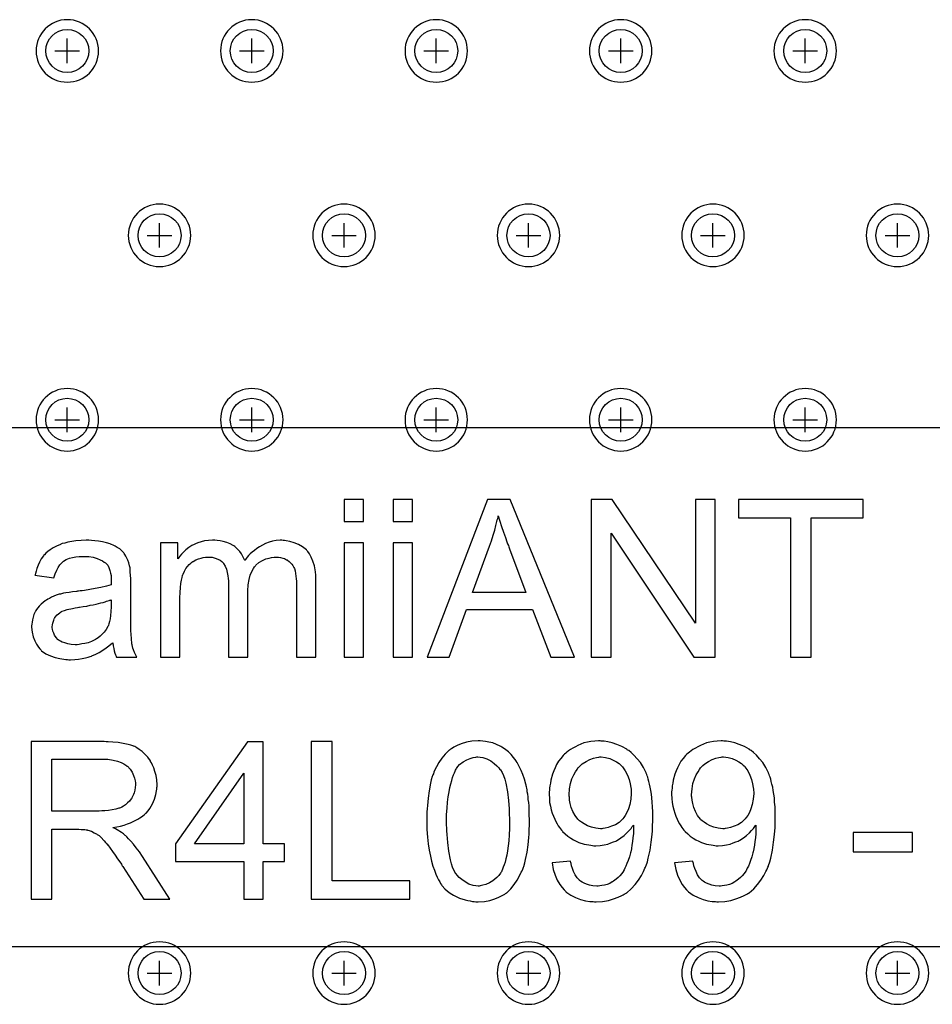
# Model space of a CAD drawing. Extents: x -5 to 35, y -92 to 8.
# Tile 22 of 25: x 3 to 18, y -45 to -29. Entities that reach past the tile are written whole.
import ezdxf

# ---------------------------------------------------------------- set-up
doc = ezdxf.new("R2010")
doc.units = 0
doc.layers.get('0').update_dxf_attribs({"linetype": 'CONTINUOUS'})
for name, color, linetype in [('gbl', 5, 'CONTINUOUS'), ('gd1', 1, 'CONTINUOUS'), ('gg1', 5, 'CONTINUOUS'), ('gtl', 1, 'CONTINUOUS'), ('gto', 1, 'CONTINUOUS')]:
    doc.layers.add(name, color=color, linetype=linetype)

# ---------------------------------------------------------------- blocks, each defined once
blk = doc.blocks.new('D19')
blk.add_circle((0, 0), 0.35)

msp = doc.modelspace()

# ---------------------------------------------------------------- linework, layer by layer
at = {"layer": 'gd1', "color": 1}
for points in [[(4.284909, -29.426659), (4.284909, -29.426659), (4.284909, -29.426659, 1), (3.268907, -29.426659), (3.268907, -29.426659), (3.268907, -29.426659, 1), (4.284909, -29.426659), (4.284909, -29.426659)], [(4.284909, -29.426659), (4.284909, -29.426659), (4.284909, -29.426659, 1), (3.268907, -29.426659), (3.268907, -29.426659), (3.268907, -29.426659, 1), (4.284909, -29.426659), (4.284909, -29.426659)], [(7.284915, -29.426659), (7.284915, -29.426659), (7.284915, -29.426659, 1), (6.268913, -29.426659), (6.268913, -29.426659), (6.268913, -29.426659, 1), (7.284915, -29.426659), (7.284915, -29.426659)], [(7.284915, -29.426659), (7.284915, -29.426659), (7.284915, -29.426659, 1), (6.268913, -29.426659), (6.268913, -29.426659), (6.268913, -29.426659, 1), (7.284915, -29.426659), (7.284915, -29.426659)], [(10.284921, -29.426659), (10.284921, -29.426659), (10.284921, -29.426659, 1), (9.268919, -29.426659), (9.268919, -29.426659), (9.268919, -29.426659, 1), (10.284921, -29.426659), (10.284921, -29.426659)], [(10.284921, -29.426659), (10.284921, -29.426659), (10.284921, -29.426659, 1), (9.268919, -29.426659), (9.268919, -29.426659), (9.268919, -29.426659, 1), (10.284921, -29.426659), (10.284921, -29.426659)], [(13.284927, -29.426659), (13.284927, -29.426659), (13.284927, -29.426659, 1), (12.268925, -29.426659), (12.268925, -29.426659), (12.268925, -29.426659, 1), (13.284927, -29.426659), (13.284927, -29.426659)], [(13.284927, -29.426659), (13.284927, -29.426659), (13.284927, -29.426659, 1), (12.268925, -29.426659), (12.268925, -29.426659), (12.268925, -29.426659, 1), (13.284927, -29.426659), (13.284927, -29.426659)], [(16.284933, -29.426659), (16.284933, -29.426659), (16.284933, -29.426659, 1), (15.268931, -29.426659), (15.268931, -29.426659), (15.268931, -29.426659, 1), (16.284933, -29.426659), (16.284933, -29.426659)], [(16.284933, -29.426659), (16.284933, -29.426659), (16.284933, -29.426659, 1), (15.268931, -29.426659), (15.268931, -29.426659), (15.268931, -29.426659, 1), (16.284933, -29.426659), (16.284933, -29.426659)], [(5.784912, -32.426665), (5.784912, -32.426665), (5.784912, -32.426665, 1), (4.76891, -32.426665), (4.76891, -32.426665), (4.76891, -32.426665, 1), (5.784912, -32.426665), (5.784912, -32.426665)], [(5.784912, -32.426665), (5.784912, -32.426665), (5.784912, -32.426665, 1), (4.76891, -32.426665), (4.76891, -32.426665), (4.76891, -32.426665, 1), (5.784912, -32.426665), (5.784912, -32.426665)], [(8.784918, -32.426665), (8.784918, -32.426665), (8.784918, -32.426665, 1), (7.768916, -32.426665), (7.768916, -32.426665), (7.768916, -32.426665, 1), (8.784918, -32.426665), (8.784918, -32.426665)], [(8.784918, -32.426665), (8.784918, -32.426665), (8.784918, -32.426665, 1), (7.768916, -32.426665), (7.768916, -32.426665), (7.768916, -32.426665, 1), (8.784918, -32.426665), (8.784918, -32.426665)], [(11.784924, -32.426665), (11.784924, -32.426665), (11.784924, -32.426665, 1), (10.768922, -32.426665), (10.768922, -32.426665), (10.768922, -32.426665, 1), (11.784924, -32.426665), (11.784924, -32.426665)], [(11.784924, -32.426665), (11.784924, -32.426665), (11.784924, -32.426665, 1), (10.768922, -32.426665), (10.768922, -32.426665), (10.768922, -32.426665, 1), (11.784924, -32.426665), (11.784924, -32.426665)], [(14.78493, -32.426665), (14.78493, -32.426665), (14.78493, -32.426665, 1), (13.768928, -32.426665), (13.768928, -32.426665), (13.768928, -32.426665, 1), (14.78493, -32.426665), (14.78493, -32.426665)], [(14.78493, -32.426665), (14.78493, -32.426665), (14.78493, -32.426665, 1), (13.768928, -32.426665), (13.768928, -32.426665), (13.768928, -32.426665, 1), (14.78493, -32.426665), (14.78493, -32.426665)], [(17.784936, -32.426665), (17.784936, -32.426665), (17.784936, -32.426665, 1), (16.768934, -32.426665), (16.768934, -32.426665), (16.768934, -32.426665, 1), (17.784936, -32.426665), (17.784936, -32.426665)], [(17.784936, -32.426665), (17.784936, -32.426665), (17.784936, -32.426665, 1), (16.768934, -32.426665), (16.768934, -32.426665), (16.768934, -32.426665, 1), (17.784936, -32.426665), (17.784936, -32.426665)], [(4.284909, -35.426671), (4.284909, -35.426671), (4.284909, -35.426671, 1), (3.268907, -35.426671), (3.268907, -35.426671), (3.268907, -35.426671, 1), (4.284909, -35.426671), (4.284909, -35.426671)], [(4.284909, -35.426671), (4.284909, -35.426671), (4.284909, -35.426671, 1), (3.268907, -35.426671), (3.268907, -35.426671), (3.268907, -35.426671, 1), (4.284909, -35.426671), (4.284909, -35.426671)], [(7.284915, -35.426671), (7.284915, -35.426671), (7.284915, -35.426671, 1), (6.268913, -35.426671), (6.268913, -35.426671), (6.268913, -35.426671, 1), (7.284915, -35.426671), (7.284915, -35.426671)], [(7.284915, -35.426671), (7.284915, -35.426671), (7.284915, -35.426671, 1), (6.268913, -35.426671), (6.268913, -35.426671), (6.268913, -35.426671, 1), (7.284915, -35.426671), (7.284915, -35.426671)], [(10.284921, -35.426671), (10.284921, -35.426671), (10.284921, -35.426671, 1), (9.268919, -35.426671), (9.268919, -35.426671), (9.268919, -35.426671, 1), (10.284921, -35.426671), (10.284921, -35.426671)], [(10.284921, -35.426671), (10.284921, -35.426671), (10.284921, -35.426671, 1), (9.268919, -35.426671), (9.268919, -35.426671), (9.268919, -35.426671, 1), (10.284921, -35.426671), (10.284921, -35.426671)], [(13.284927, -35.426671), (13.284927, -35.426671), (13.284927, -35.426671, 1), (12.268925, -35.426671), (12.268925, -35.426671), (12.268925, -35.426671, 1), (13.284927, -35.426671), (13.284927, -35.426671)], [(13.284927, -35.426671), (13.284927, -35.426671), (13.284927, -35.426671, 1), (12.268925, -35.426671), (12.268925, -35.426671), (12.268925, -35.426671, 1), (13.284927, -35.426671), (13.284927, -35.426671)], [(16.284933, -35.426671), (16.284933, -35.426671), (16.284933, -35.426671, 1), (15.268931, -35.426671), (15.268931, -35.426671), (15.268931, -35.426671, 1), (16.284933, -35.426671), (16.284933, -35.426671)], [(16.284933, -35.426671), (16.284933, -35.426671), (16.284933, -35.426671, 1), (15.268931, -35.426671), (15.268931, -35.426671), (15.268931, -35.426671, 1), (16.284933, -35.426671), (16.284933, -35.426671)], [(5.784912, -44.426689), (5.784912, -44.426689), (5.784912, -44.426689, 1), (4.76891, -44.426689), (4.76891, -44.426689), (4.76891, -44.426689, 1), (5.784912, -44.426689), (5.784912, -44.426689)], [(5.784912, -44.426689), (5.784912, -44.426689), (5.784912, -44.426689, 1), (4.76891, -44.426689), (4.76891, -44.426689), (4.76891, -44.426689, 1), (5.784912, -44.426689), (5.784912, -44.426689)], [(8.784918, -44.426689), (8.784918, -44.426689), (8.784918, -44.426689, 1), (7.768916, -44.426689), (7.768916, -44.426689), (7.768916, -44.426689, 1), (8.784918, -44.426689), (8.784918, -44.426689)], [(8.784918, -44.426689), (8.784918, -44.426689), (8.784918, -44.426689, 1), (7.768916, -44.426689), (7.768916, -44.426689), (7.768916, -44.426689, 1), (8.784918, -44.426689), (8.784918, -44.426689)], [(11.784924, -44.426689), (11.784924, -44.426689), (11.784924, -44.426689, 1), (10.768922, -44.426689), (10.768922, -44.426689), (10.768922, -44.426689, 1), (11.784924, -44.426689), (11.784924, -44.426689)], [(11.784924, -44.426689), (11.784924, -44.426689), (11.784924, -44.426689, 1), (10.768922, -44.426689), (10.768922, -44.426689), (10.768922, -44.426689, 1), (11.784924, -44.426689), (11.784924, -44.426689)], [(14.78493, -44.426689), (14.78493, -44.426689), (14.78493, -44.426689, 1), (13.768928, -44.426689), (13.768928, -44.426689), (13.768928, -44.426689, 1), (14.78493, -44.426689), (14.78493, -44.426689)], [(14.78493, -44.426689), (14.78493, -44.426689), (14.78493, -44.426689, 1), (13.768928, -44.426689), (13.768928, -44.426689), (13.768928, -44.426689, 1), (14.78493, -44.426689), (14.78493, -44.426689)], [(17.784936, -44.426689), (17.784936, -44.426689), (17.784936, -44.426689, 1), (16.768934, -44.426689), (16.768934, -44.426689), (16.768934, -44.426689, 1), (17.784936, -44.426689), (17.784936, -44.426689)], [(17.784936, -44.426689), (17.784936, -44.426689), (17.784936, -44.426689, 1), (16.768934, -44.426689), (16.768934, -44.426689), (16.768934, -44.426689, 1), (17.784936, -44.426689), (17.784936, -44.426689)]]:
    msp.add_lwpolyline(points, format="xyb", dxfattribs=at)
at = {"layer": 'gg1', "color": 5}
for points in [[(3.776908, -29.626659), (3.776908, -29.226658)], [(3.776908, -29.626659), (3.776908, -29.226658)], [(6.776914, -29.626659), (6.776914, -29.226658)], [(6.776914, -29.626659), (6.776914, -29.226658)], [(9.77692, -29.626659), (9.77692, -29.226658)], [(9.77692, -29.626659), (9.77692, -29.226658)], [(12.776926, -29.626659), (12.776926, -29.226658)], [(12.776926, -29.626659), (12.776926, -29.226658)], [(15.776932, -29.626659), (15.776932, -29.226658)], [(15.776932, -29.626659), (15.776932, -29.226658)], [(3.576907, -29.426659), (3.976908, -29.426659)], [(3.576907, -29.426659), (3.976908, -29.426659)], [(6.576913, -29.426659), (6.976914, -29.426659)], [(6.576913, -29.426659), (6.976914, -29.426659)], [(9.576919, -29.426659), (9.97692, -29.426659)], [(9.576919, -29.426659), (9.97692, -29.426659)], [(12.576925, -29.426659), (12.976926, -29.426659)], [(12.576925, -29.426659), (12.976926, -29.426659)], [(15.576931, -29.426659), (15.976932, -29.426659)], [(15.576931, -29.426659), (15.976932, -29.426659)], [(5.276911, -32.626665), (5.276911, -32.226664)], [(5.276911, -32.626665), (5.276911, -32.226664)], [(8.276917, -32.626665), (8.276917, -32.226664)], [(8.276917, -32.626665), (8.276917, -32.226664)], [(11.276923, -32.626665), (11.276923, -32.226664)], [(11.276923, -32.626665), (11.276923, -32.226664)], [(14.276929, -32.626665), (14.276929, -32.226664)], [(14.276929, -32.626665), (14.276929, -32.226664)], [(17.276935, -32.626665), (17.276935, -32.226664)], [(17.276935, -32.626665), (17.276935, -32.226664)], [(5.07691, -32.426665), (5.476911, -32.426665)], [(5.07691, -32.426665), (5.476911, -32.426665)], [(8.076916, -32.426665), (8.476917, -32.426665)], [(8.076916, -32.426665), (8.476917, -32.426665)], [(11.076922, -32.426665), (11.476923, -32.426665)], [(11.076922, -32.426665), (11.476923, -32.426665)], [(14.076928, -32.426665), (14.476929, -32.426665)], [(14.076928, -32.426665), (14.476929, -32.426665)], [(17.076934, -32.426665), (17.476935, -32.426665)], [(17.076934, -32.426665), (17.476935, -32.426665)], [(3.776908, -35.626671), (3.776908, -35.22667)], [(3.776908, -35.626671), (3.776908, -35.22667)], [(6.776914, -35.626671), (6.776914, -35.22667)], [(6.776914, -35.626671), (6.776914, -35.22667)], [(9.77692, -35.626671), (9.77692, -35.22667)], [(9.77692, -35.626671), (9.77692, -35.22667)], [(12.776926, -35.626671), (12.776926, -35.22667)], [(12.776926, -35.626671), (12.776926, -35.22667)], [(15.776932, -35.626671), (15.776932, -35.22667)], [(15.776932, -35.626671), (15.776932, -35.22667)], [(3.576907, -35.426671), (3.976908, -35.426671)], [(3.576907, -35.426671), (3.976908, -35.426671)], [(6.576913, -35.426671), (6.976914, -35.426671)], [(6.576913, -35.426671), (6.976914, -35.426671)], [(9.576919, -35.426671), (9.97692, -35.426671)], [(9.576919, -35.426671), (9.97692, -35.426671)], [(12.576925, -35.426671), (12.976926, -35.426671)], [(12.576925, -35.426671), (12.976926, -35.426671)], [(15.576931, -35.426671), (15.976932, -35.426671)], [(15.576931, -35.426671), (15.976932, -35.426671)], [(5.276911, -44.626689), (5.276911, -44.226688)], [(5.276911, -44.626689), (5.276911, -44.226688)], [(8.276917, -44.626689), (8.276917, -44.226688)], [(8.276917, -44.626689), (8.276917, -44.226688)], [(11.276923, -44.626689), (11.276923, -44.226688)], [(11.276923, -44.626689), (11.276923, -44.226688)], [(14.276929, -44.626689), (14.276929, -44.226688)], [(14.276929, -44.626689), (14.276929, -44.226688)], [(17.276935, -44.626689), (17.276935, -44.226688)], [(17.276935, -44.626689), (17.276935, -44.226688)], [(5.07691, -44.426689), (5.476911, -44.426689)], [(5.07691, -44.426689), (5.476911, -44.426689)], [(8.076916, -44.426689), (8.476917, -44.426689)], [(8.076916, -44.426689), (8.476917, -44.426689)], [(11.076922, -44.426689), (11.476923, -44.426689)], [(11.076922, -44.426689), (11.476923, -44.426689)], [(14.076928, -44.426689), (14.476929, -44.426689)], [(14.076928, -44.426689), (14.476929, -44.426689)], [(17.076934, -44.426689), (17.476935, -44.426689)], [(17.076934, -44.426689), (17.476935, -44.426689)]]:
    msp.add_lwpolyline(points, dxfattribs=at)
at = {"layer": 'gto', "color": 1}
for points in [[(31.000062, -39.99828), (31.000062, -39.99828), (31.000062, -44.000088), (-1.000002, -44.000088), (-1.000002, -39.80008), (-1.000002, -39.80008), (-1.000002, -35.550071), (31.000062, -35.550071), (31.000062, -39.99828)], [(8.595517, -36.722873), (8.279317, -36.722873), (8.279317, -37.082074), (8.595517, -37.082074), (8.595517, -36.722873)], [(9.391919, -36.722873), (9.075718, -36.722873), (9.075718, -37.082074), (9.391919, -37.082074), (9.391919, -36.722873)], [(10.980922, -36.722873), (10.610021, -36.722873), (9.630119, -39.287779), (9.98932, -39.287779), (10.266421, -38.510877), (11.343923, -38.510877), (11.640623, -39.287779), (12.023224, -39.287779), (10.980922, -36.722873)], [(14.314929, -36.722873), (13.990828, -36.722873), (13.990828, -38.737377), (12.640025, -36.722873), (12.296525, -36.722873), (12.296525, -39.287779), (12.620525, -39.287779), (12.620525, -37.273375), (13.967428, -39.287779), (14.314929, -39.287779), (14.314929, -36.722873)], [(16.719733, -36.722873), (14.693529, -36.722873), (14.693529, -37.023474), (15.536831, -37.023474), (15.536831, -39.287779), (15.876432, -39.287779), (15.876432, -37.023474), (16.719733, -37.023474), (16.719733, -36.722873)], [(10.813022, -37.074274), (10.840322, -37.164074), (10.871522, -37.253775), (10.902822, -37.339675), (10.926222, -37.413875), (10.937922, -37.445075), (10.949622, -37.472475), (10.957422, -37.495875), (10.965222, -37.511475), (10.969122, -37.523175), (10.969122, -37.527075), (11.234622, -38.233676), (10.364021, -38.233676), (10.645121, -37.484175), (10.676321, -37.394375), (10.703721, -37.304575), (10.727121, -37.222574), (10.746621, -37.144474), (10.762222, -37.082074), (10.770022, -37.054674), (10.777922, -37.031274), (10.781722, -37.011774), (10.781722, -37.000074), (10.785722, -36.992274), (10.785722, -36.988374), (10.813022, -37.074274)], [(4.125508, -37.386575), (4.086408, -37.386575), (4.000508, -37.390475), (3.918608, -37.398275), (3.848308, -37.406075), (3.785808, -37.417775), (3.735107, -37.433375), (3.696007, -37.441175), (3.684307, -37.445075), (3.672607, -37.448975), (3.668707, -37.452975), (3.664807, -37.452975), (3.602307, -37.480275), (3.547707, -37.511475), (3.496907, -37.542675), (3.457907, -37.570075), (3.426707, -37.597375), (3.407107, -37.620775), (3.391507, -37.636375), (3.387607, -37.640275), (3.352507, -37.687175), (3.325207, -37.741775), (3.301707, -37.792576), (3.282207, -37.843276), (3.270507, -37.890176), (3.258807, -37.925276), (3.254907, -37.948776), (3.251007, -37.952676), (3.251007, -37.956576), (3.559407, -37.999476), (3.578907, -37.933076), (3.606207, -37.874576), (3.629707, -37.827676), (3.657007, -37.788676), (3.680407, -37.761376), (3.699907, -37.741775), (3.711607, -37.730075), (3.715507, -37.726175), (3.758508, -37.698875), (3.813108, -37.679375), (3.863908, -37.667675), (3.918608, -37.655875), (3.969308, -37.652075), (4.008308, -37.648075), (4.043508, -37.648075), (4.125508, -37.652075), (4.199608, -37.663775), (4.262109, -37.683275), (4.312909, -37.702775), (4.351909, -37.722275), (4.379209, -37.741775), (4.398709, -37.753476), (4.402609, -37.757476), (4.433909, -37.792576), (4.453409, -37.831576), (4.469009, -37.878476), (4.480709, -37.921376), (4.488509, -37.960476), (4.492409, -37.995576), (4.492409, -38.018976), (4.492409, -38.022876), (4.492409, -38.026776), (4.492409, -38.034576), (4.492409, -38.046276), (4.492409, -38.073676), (4.488509, -38.097076), (4.488509, -38.104876), (4.488509, -38.108776), (4.453409, -38.120476), (4.414409, -38.132176), (4.324609, -38.155676), (4.230908, -38.171276), (4.141108, -38.186876), (4.055208, -38.202476), (4.020108, -38.206376), (3.988808, -38.210276), (3.961508, -38.214176), (3.942008, -38.214176), (3.930308, -38.218076), (3.926408, -38.218076), (3.860008, -38.225876), (3.805308, -38.233676), (3.754608, -38.241576), (3.715507, -38.249376), (3.684307, -38.257177), (3.664807, -38.261077), (3.649207, -38.264977), (3.645307, -38.264977), (3.598407, -38.280577), (3.555507, -38.296177), (3.520307, -38.311777), (3.485207, -38.331277), (3.457907, -38.346977), (3.438407, -38.358677), (3.422707, -38.366477), (3.418807, -38.370377), (3.383707, -38.397677), (3.352507, -38.424977), (3.321207, -38.456277), (3.297807, -38.483577), (3.278307, -38.510877), (3.266607, -38.530377), (3.258807, -38.546077), (3.254907, -38.549977), (3.235406, -38.592877), (3.219706, -38.635777), (3.211906, -38.678777), (3.204106, -38.717777), (3.200206, -38.749077), (3.196306, -38.776378), (3.196306, -38.791978), (3.196306, -38.799778), (3.204106, -38.881778), (3.223606, -38.959878), (3.247106, -39.022378), (3.278307, -39.076978), (3.309507, -39.123778), (3.333007, -39.155078), (3.352507, -39.174578), (3.360307, -39.182378), (3.426707, -39.233178), (3.504707, -39.268279), (3.578907, -39.295579), (3.657007, -39.311179), (3.723407, -39.322879), (3.754608, -39.326879), (3.778008, -39.326879), (3.801408, -39.330779), (3.828808, -39.330779), (3.899008, -39.326879), (3.961508, -39.319079), (4.020108, -39.311179), (4.074708, -39.299479), (4.117708, -39.287779), (4.148908, -39.276079), (4.168408, -39.272179), (4.176208, -39.268279), (4.238708, -39.240978), (4.297209, -39.209678), (4.355809, -39.174578), (4.406509, -39.135578), (4.453409, -39.104278), (4.484609, -39.076978), (4.508109, -39.061378), (4.515909, -39.053578), (4.523709, -39.104278), (4.531509, -39.147278), (4.539309, -39.186278), (4.551009, -39.221478), (4.562709, -39.248778), (4.570509, -39.272179), (4.574409, -39.283879), (4.578309, -39.287779), (4.90631, -39.287779), (4.87111, -39.209678), (4.85551, -39.170678), (4.84381, -39.139478), (4.83601, -39.112078), (4.83211, -39.088678), (4.82821, -39.073078), (4.82821, -39.069178), (4.82431, -39.041878), (4.82041, -39.010578), (4.82041, -38.975478), (4.81651, -38.932478), (4.81261, -38.842778), (4.81261, -38.745177), (4.80871, -38.655377), (4.80871, -38.616277), (4.80871, -38.581177), (4.80871, -38.553877), (4.80871, -38.530377), (4.80871, -38.514777), (4.80871, -38.510877), (4.80871, -38.089276), (4.80871, -38.015076), (4.80481, -37.956576), (4.80091, -37.905776), (4.80091, -37.866776), (4.79691, -37.835476), (4.79301, -37.815976), (4.78911, -37.804276), (4.78911, -37.800376), (4.77741, -37.753476), (4.76181, -37.710575), (4.746209, -37.675475), (4.730609, -37.644175), (4.715009, -37.616875), (4.703309, -37.601275), (4.695409, -37.589575), (4.691509, -37.585675), (4.660309, -37.554475), (4.629109, -37.527075), (4.590009, -37.503675), (4.554909, -37.484175), (4.523709, -37.468575), (4.496309, -37.452975), (4.480709, -37.448975), (4.472909, -37.445075), (4.414409, -37.425575), (4.351909, -37.409975), (4.285509, -37.402175), (4.223108, -37.394375), (4.168408, -37.390475), (4.125508, -37.386575)], [(7.268215, -37.386575), (7.240814, -37.386575), (7.174514, -37.390475), (7.115914, -37.402175), (7.057414, -37.417775), (7.002714, -37.437275), (6.901214, -37.491975), (6.858314, -37.519275), (6.819214, -37.550475), (6.784114, -37.581775), (6.752914, -37.609075), (6.725513, -37.636375), (6.702113, -37.663775), (6.686513, -37.683275), (6.674813, -37.698875), (6.667013, -37.710575), (6.663113, -37.714475), (6.639613, -37.659875), (6.612313, -37.609075), (6.581113, -37.570075), (6.549813, -37.534875), (6.522513, -37.507575), (6.499113, -37.488075), (6.483513, -37.476375), (6.475713, -37.472475), (6.424913, -37.445075), (6.370313, -37.421675), (6.311713, -37.406075), (6.261013, -37.398275), (6.214112, -37.390475), (6.175112, -37.386575), (6.139912, -37.386575), (6.073612, -37.390475), (6.007212, -37.398275), (5.952512, -37.413875), (5.901812, -37.429475), (5.862712, -37.445075), (5.831512, -37.460775), (5.812012, -37.468575), (5.804212, -37.472475), (5.753412, -37.503675), (5.706611, -37.542675), (5.667511, -37.577875), (5.636311, -37.612975), (5.609011, -37.644175), (5.589511, -37.667675), (5.577811, -37.683275), (5.573811, -37.691075), (5.573811, -37.429475), (5.292811, -37.429475), (5.292811, -39.287779), (5.609011, -39.287779), (5.609011, -38.323477), (5.612911, -38.233676), (5.616811, -38.155676), (5.624611, -38.089276), (5.636311, -38.034576), (5.644111, -37.991676), (5.651911, -37.960476), (5.655811, -37.944876), (5.659711, -37.936976), (5.683211, -37.890176), (5.706611, -37.847176), (5.733911, -37.812076), (5.761212, -37.780876), (5.784712, -37.761376), (5.804212, -37.741775), (5.819812, -37.733975), (5.823712, -37.730075), (5.866612, -37.706675), (5.909612, -37.691075), (5.952512, -37.675475), (5.987712, -37.667675), (6.022812, -37.663775), (6.046212, -37.659875), (6.069712, -37.659875), (6.132112, -37.663775), (6.182912, -37.675475), (6.225812, -37.694975), (6.261013, -37.710575), (6.288313, -37.730075), (6.303913, -37.749575), (6.315613, -37.761376), (6.319513, -37.765276), (6.346813, -37.808176), (6.366413, -37.858976), (6.378113, -37.909676), (6.389813, -37.964376), (6.393713, -38.007276), (6.397613, -38.046276), (6.397613, -38.061976), (6.397613, -38.073676), (6.397613, -38.077576), (6.397613, -38.081476), (6.397613, -39.287779), (6.713813, -39.287779), (6.713813, -38.210276), (6.717713, -38.108776), (6.733313, -38.022876), (6.752914, -37.952676), (6.780214, -37.894076), (6.803614, -37.847176), (6.823114, -37.815976), (6.838714, -37.800376), (6.842614, -37.792576), (6.893414, -37.749575), (6.952014, -37.714475), (7.006614, -37.691075), (7.057414, -37.675475), (7.100314, -37.667675), (7.139314, -37.659875), (7.170614, -37.659875), (7.209614, -37.663775), (7.244814, -37.667675), (7.279915, -37.675475), (7.307215, -37.683275), (7.326715, -37.694975), (7.342415, -37.702775), (7.354115, -37.706675), (7.358015, -37.710575), (7.385315, -37.730075), (7.408715, -37.753476), (7.428215, -37.776976), (7.443915, -37.796476), (7.455615, -37.815976), (7.463415, -37.831576), (7.471215, -37.843276), (7.471215, -37.847176), (7.482915, -37.882376), (7.490715, -37.925276), (7.498515, -38.015076), (7.502415, -38.054176), (7.502415, -38.089276), (7.502415, -38.112676), (7.502415, -38.116576), (7.502415, -38.120476), (7.502415, -39.287779), (7.818616, -39.287779), (7.818616, -38.015076), (7.818616, -37.956576), (7.810816, -37.901876), (7.795216, -37.804276), (7.771816, -37.726175), (7.744515, -37.659875), (7.713215, -37.609075), (7.689815, -37.570075), (7.674215, -37.550475), (7.666415, -37.542675), (7.603915, -37.491975), (7.537515, -37.452975), (7.467315, -37.425575), (7.397015, -37.406075), (7.338415, -37.394375), (7.311115, -37.390475), (7.287715, -37.390475), (7.268215, -37.386575)], [(8.595517, -37.429475), (8.279317, -37.429475), (8.279317, -39.287779), (8.595517, -39.287779), (8.595517, -37.429475)], [(9.391919, -37.429475), (9.075718, -37.429475), (9.075718, -39.287779), (9.391919, -39.287779), (9.391919, -37.429475)], [(4.488509, -38.471877), (4.484609, -38.546077), (4.480709, -38.608477), (4.472909, -38.663177), (4.465109, -38.709977), (4.453409, -38.745177), (4.445609, -38.768578), (4.441709, -38.784178), (4.437809, -38.788078), (4.410509, -38.838878), (4.375309, -38.881778), (4.340209, -38.920778), (4.309009, -38.948178), (4.277709, -38.975478), (4.250409, -38.991078), (4.234808, -39.002778), (4.227008, -39.006678), (4.172308, -39.034078), (4.117708, -39.053578), (4.063008, -39.065278), (4.016208, -39.073078), (3.969308, -39.080878), (3.938108, -39.084778), (3.906908, -39.084778), (3.840508, -39.080878), (3.785808, -39.073078), (3.735107, -39.057478), (3.696007, -39.041878), (3.664807, -39.030078), (3.645307, -39.014478), (3.629707, -39.006678), (3.625807, -39.002778), (3.594507, -38.967678), (3.571107, -38.932478), (3.555507, -38.897378), (3.543807, -38.866178), (3.536007, -38.834978), (3.532107, -38.811478), (3.532107, -38.795878), (3.532107, -38.791978), (3.536007, -38.760778), (3.539907, -38.733377), (3.555507, -38.686577), (3.563307, -38.667077), (3.567207, -38.655377), (3.575007, -38.647577), (3.575007, -38.643677), (3.614007, -38.596777), (3.653107, -38.565577), (3.668707, -38.553877), (3.684307, -38.546077), (3.692107, -38.538277), (3.696007, -38.538277), (3.731207, -38.526477), (3.774108, -38.514777), (3.863908, -38.495277), (3.906908, -38.487477), (3.942008, -38.479677), (3.965408, -38.475777), (3.973208, -38.475777), (4.035708, -38.464077), (4.094208, -38.456277), (4.148908, -38.444577), (4.199608, -38.436677), (4.246508, -38.424977), (4.285509, -38.413277), (4.324609, -38.405477), (4.359709, -38.397677), (4.390909, -38.385977), (4.414409, -38.378177), (4.437809, -38.374277), (4.457309, -38.366477), (4.469009, -38.362577), (4.480709, -38.358677), (4.488509, -38.354777), (4.488509, -38.471877)], [(4.379209, -40.660581), (3.188506, -40.660581), (3.188506, -43.225486), (3.528207, -43.225486), (3.528207, -42.085484), (3.965408, -42.085484), (4.004408, -42.089384), (4.035708, -42.089384), (4.063008, -42.093284), (4.082508, -42.097184), (4.098108, -42.097184), (4.105908, -42.101184), (4.109808, -42.101184), (4.168408, -42.120684), (4.215308, -42.144084), (4.234808, -42.155784), (4.250409, -42.163584), (4.258209, -42.167484), (4.262109, -42.171384), (4.293309, -42.190884), (4.320709, -42.218284), (4.379209, -42.272885), (4.398709, -42.300285), (4.418309, -42.323685), (4.430009, -42.339285), (4.433909, -42.343185), (4.472909, -42.393885), (4.512009, -42.448585), (4.554909, -42.507185), (4.593909, -42.565685), (4.629109, -42.616485), (4.656409, -42.655485), (4.664209, -42.671085), (4.672009, -42.682785), (4.679809, -42.690685), (4.679809, -42.694585), (5.01951, -43.225486), (5.445011, -43.225486), (5.00001, -42.530585), (4.94921, -42.456385), (4.89841, -42.389985), (4.85161, -42.331485), (4.80871, -42.280685), (4.77351, -42.241684), (4.746209, -42.210484), (4.726709, -42.194884), (4.718909, -42.186984), (4.691509, -42.163584), (4.656409, -42.140184), (4.590009, -42.097184), (4.562709, -42.081584), (4.539309, -42.069884), (4.523709, -42.062084), (4.515909, -42.058184), (4.582209, -42.046484), (4.644709, -42.034784), (4.703209, -42.019184), (4.75401, -41.999584), (4.80481, -41.980084), (4.84771, -41.960584), (4.89061, -41.941084), (4.92581, -41.921584), (4.95701, -41.902084), (4.98431, -41.886384), (5.00781, -41.866884), (5.02731, -41.855184), (5.03901, -41.839584), (5.05071, -41.831784), (5.05851, -41.823984), (5.08971, -41.788784), (5.11711, -41.749783), (5.16391, -41.671683), (5.19521, -41.597483), (5.21471, -41.523383), (5.23031, -41.460883), (5.23421, -41.433583), (5.23421, -41.410083), (5.23811, -41.390583), (5.23811, -41.374983), (5.23811, -41.367183), (5.23811, -41.363283), (5.23421, -41.285183), (5.22251, -41.214982), (5.20301, -41.148582), (5.18341, -41.089982), (5.16391, -41.043182), (5.14441, -41.007982), (5.13271, -40.984582), (5.12881, -40.976782), (5.08581, -40.914282), (5.03901, -40.863582), (4.99211, -40.820582), (4.94531, -40.789382), (4.90631, -40.762082), (4.87501, -40.742581), (4.85161, -40.734781), (4.84771, -40.730881), (4.84381, -40.730881), (4.80871, -40.719081), (4.76961, -40.707381), (4.687609, -40.691781), (4.601709, -40.676181), (4.519809, -40.668381), (4.441709, -40.664481), (4.410509, -40.664481), (4.379209, -40.660581)], [(6.963714, -40.664481), (6.706013, -40.664481), (5.534811, -42.323685), (5.534811, -42.612585), (6.647413, -42.612585), (6.647413, -43.225486), (6.963714, -43.225486), (6.963714, -42.612585), (7.311115, -42.612585), (7.311115, -42.323685), (6.963714, -42.323685), (6.963714, -40.664481)], [(8.084116, -40.660581), (7.744515, -40.660581), (7.744515, -43.225486), (9.345119, -43.225486), (9.345119, -42.924886), (8.084116, -42.924886), (8.084116, -40.660581)], [(10.492921, -40.648881), (10.457721, -40.648881), (10.356221, -40.656681), (10.266421, -40.672281), (10.18442, -40.695681), (10.11812, -40.722981), (10.06342, -40.754282), (10.02442, -40.777682), (10.00882, -40.785482), (9.99712, -40.793282), (9.99312, -40.801082), (9.98922, -40.801082), (9.92292, -40.863582), (9.86822, -40.929982), (9.82142, -41.000182), (9.78232, -41.070482), (9.75112, -41.132982), (9.739419, -41.160282), (9.731619, -41.183682), (9.723819, -41.203182), (9.716019, -41.218882), (9.712119, -41.226682), (9.712119, -41.230582), (9.696419, -41.285183), (9.680819, -41.339883), (9.661319, -41.460883), (9.645719, -41.581883), (9.634019, -41.698983), (9.630119, -41.753684), (9.626219, -41.804484), (9.626219, -41.847384), (9.622319, -41.886384), (9.622319, -41.917684), (9.622319, -41.941084), (9.622319, -41.956684), (9.622319, -41.960584), (9.626219, -42.089384), (9.634019, -42.214384), (9.645719, -42.323685), (9.661319, -42.429085), (9.680819, -42.522785), (9.700319, -42.608685), (9.723819, -42.686685), (9.747219, -42.753086), (9.77062, -42.815586), (9.79402, -42.866286), (9.81362, -42.909286), (9.83312, -42.944386), (9.84872, -42.971686), (9.86042, -42.991286), (9.86822, -43.002986), (9.87212, -43.006886), (9.91512, -43.053686), (9.95802, -43.092786), (10.00492, -43.127886), (10.05562, -43.159086), (10.10252, -43.182486), (10.15322, -43.205986), (10.24692, -43.237186), (10.289921, -43.244986), (10.328921, -43.252787), (10.364021, -43.260587), (10.395321, -43.264487), (10.422621, -43.268387), (10.457721, -43.268387), (10.559221, -43.260587), (10.649021, -43.244986), (10.727121, -43.221586), (10.797422, -43.194286), (10.848122, -43.166886), (10.891122, -43.143486), (10.902822, -43.131786), (10.914522, -43.127886), (10.918422, -43.120086), (10.922322, -43.120086), (10.988722, -43.057586), (11.043322, -42.987386), (11.090222, -42.917086), (11.129222, -42.846786), (11.160422, -42.784286), (11.172122, -42.760886), (11.183922, -42.737485), (11.191722, -42.717985), (11.195622, -42.702385), (11.199522, -42.694585), (11.199522, -42.690685), (11.215122, -42.635985), (11.230722, -42.581285), (11.254123, -42.460285), (11.269723, -42.339285), (11.281523, -42.222184), (11.285423, -42.167484), (11.289323, -42.116784), (11.289323, -42.073784), (11.293223, -42.034784), (11.293223, -42.003484), (11.293223, -41.980084), (11.293223, -41.964484), (11.293223, -41.960584), (11.289323, -41.823984), (11.289323, -41.765384), (11.285423, -41.706783), (11.281523, -41.652183), (11.273723, -41.601383), (11.269723, -41.558483), (11.265823, -41.515483), (11.258023, -41.480383), (11.254123, -41.445283), (11.250223, -41.417983), (11.242422, -41.398383), (11.238522, -41.378883), (11.238522, -41.367183), (11.234622, -41.359383), (11.234622, -41.355483), (11.211222, -41.273483), (11.183922, -41.199282), (11.156522, -41.132982), (11.133122, -41.078282), (11.109722, -41.035382), (11.090222, -41.000182), (11.078522, -40.980682), (11.074522, -40.972882), (11.035522, -40.918282), (10.992622, -40.871382), (10.949622, -40.828482), (10.910622, -40.793282), (10.871522, -40.769882), (10.844222, -40.750382), (10.824722, -40.738681), (10.816922, -40.734781), (10.758322, -40.707381), (10.695921, -40.683981), (10.633421, -40.668381), (10.578721, -40.660581), (10.531921, -40.652781), (10.492921, -40.648881)], [(12.440925, -40.648881), (12.417525, -40.648881), (12.355125, -40.652781), (12.292625, -40.660581), (12.234024, -40.672281), (12.179424, -40.683981), (12.081824, -40.722981), (12.038824, -40.746481), (11.999824, -40.765982), (11.960724, -40.789382), (11.929524, -40.812782), (11.902224, -40.832382), (11.882724, -40.847982), (11.863124, -40.863582), (11.851424, -40.875282), (11.843624, -40.883082), (11.839724, -40.886982), (11.800724, -40.933882), (11.765524, -40.980682), (11.734323, -41.031482), (11.710923, -41.086082), (11.687523, -41.136882), (11.667923, -41.191482), (11.640623, -41.289083), (11.632823, -41.335983), (11.625023, -41.378883), (11.621123, -41.417983), (11.617223, -41.449183), (11.613323, -41.476483), (11.613323, -41.499883), (11.613323, -41.511683), (11.613323, -41.515483), (11.617223, -41.585783), (11.621123, -41.652183), (11.632823, -41.710783), (11.648423, -41.769284), (11.664123, -41.823984), (11.683623, -41.874684), (11.703123, -41.921584), (11.722623, -41.960584), (11.742123, -41.999584), (11.761724, -42.030884), (11.781224, -42.058184), (11.796824, -42.081584), (11.812424, -42.101184), (11.824124, -42.112884), (11.828024, -42.120684), (11.831924, -42.124584), (11.874924, -42.163584), (11.917824, -42.198784), (11.964724, -42.229984), (12.007624, -42.257285), (12.054524, -42.280685), (12.097424, -42.300285), (12.183324, -42.327585), (12.257525, -42.343185), (12.288725, -42.347085), (12.316025, -42.350985), (12.339425, -42.354885), (12.370725, -42.354885), (12.440925, -42.350985), (12.507325, -42.339285), (12.565925, -42.327585), (12.616625, -42.308085), (12.659625, -42.292485), (12.694725, -42.280685), (12.714225, -42.268985), (12.722025, -42.265085), (12.780626, -42.226084), (12.831326, -42.186984), (12.878226, -42.144084), (12.913326, -42.105084), (12.944626, -42.073784), (12.964126, -42.042584), (12.979726, -42.026984), (12.983626, -42.019184), (12.983626, -42.046484), (12.983626, -42.065984), (12.983626, -42.077684), (12.983626, -42.081584), (12.983626, -42.155784), (12.975826, -42.226084), (12.968026, -42.288485), (12.960226, -42.347085), (12.952426, -42.397885), (12.944626, -42.436885), (12.940626, -42.448585), (12.940626, -42.460285), (12.936826, -42.464185), (12.936826, -42.468085), (12.917226, -42.534485), (12.897726, -42.592985), (12.878226, -42.643785), (12.862626, -42.686685), (12.843126, -42.721885), (12.831326, -42.749185), (12.823526, -42.764786), (12.819626, -42.768686), (12.792326, -42.807786), (12.761126, -42.842886), (12.733725, -42.874086), (12.702525, -42.897586), (12.679125, -42.917086), (12.659625, -42.932686), (12.644025, -42.940486), (12.640025, -42.944386), (12.597125, -42.967786), (12.554225, -42.983386), (12.511225, -42.995186), (12.472225, -43.002986), (12.437025, -43.006886), (12.409725, -43.010786), (12.386325, -43.010786), (12.323825, -43.006886), (12.269225, -42.995186), (12.222324, -42.979586), (12.183324, -42.963886), (12.148124, -42.948286), (12.124724, -42.932686), (12.109124, -42.920986), (12.105224, -42.917086), (12.066224, -42.877986), (12.034924, -42.827286), (12.011524, -42.776486), (11.992024, -42.725785), (11.976424, -42.682785), (11.968624, -42.643785), (11.964724, -42.628185), (11.960724, -42.616485), (11.960724, -42.612585), (11.960724, -42.608685), (11.660123, -42.632085), (11.679723, -42.741385), (11.710923, -42.835086), (11.746023, -42.917086), (11.785124, -42.983386), (11.824124, -43.034186), (11.855324, -43.073186), (11.878824, -43.096686), (11.882724, -43.100586), (11.886624, -43.104486), (11.964724, -43.159086), (12.042724, -43.198186), (12.124724, -43.229386), (12.202824, -43.248886), (12.273125, -43.260587), (12.304325, -43.264487), (12.327725, -43.264487), (12.351125, -43.268387), (12.378525, -43.268387), (12.480025, -43.260587), (12.577625, -43.244986), (12.659625, -43.221586), (12.733725, -43.194286), (12.792326, -43.166886), (12.815726, -43.155186), (12.835226, -43.143486), (12.854826, -43.131786), (12.866526, -43.127886), (12.870426, -43.120086), (12.874326, -43.120086), (12.948526, -43.057586), (13.010926, -42.987386), (13.065626, -42.913186), (13.112426, -42.838986), (13.147626, -42.776486), (13.159326, -42.749185), (13.171026, -42.721885), (13.178826, -42.702385), (13.186626, -42.686685), (13.190526, -42.678885), (13.190526, -42.674985), (13.210026, -42.616485), (13.225626, -42.557885), (13.253027, -42.429085), (13.272527, -42.296285), (13.288127, -42.171384), (13.292027, -42.112884), (13.295927, -42.062084), (13.295927, -42.011384), (13.299827, -41.972284), (13.299827, -41.937184), (13.299827, -41.913784), (13.299827, -41.894184), (13.299827, -41.890284), (13.299827, -41.804484), (13.295927, -41.722483), (13.288127, -41.648283), (13.284227, -41.577983), (13.276427, -41.515483), (13.264727, -41.456983), (13.256927, -41.402283), (13.245226, -41.355483), (13.233426, -41.312583), (13.225626, -41.273483), (13.217826, -41.242282), (13.206126, -41.218882), (13.202226, -41.199282), (13.194426, -41.183682), (13.190526, -41.175882), (13.190526, -41.171982), (13.147626, -41.082182), (13.096826, -41.004082), (13.042226, -40.941682), (12.991426, -40.883082), (12.944626, -40.840182), (12.909426, -40.808882), (12.893826, -40.801082), (12.882126, -40.793282), (12.878226, -40.785482), (12.874326, -40.785482), (12.796226, -40.738681), (12.714225, -40.707381), (12.640025, -40.683981), (12.569825, -40.664481), (12.507325, -40.656681), (12.480025, -40.652781), (12.460525, -40.652781), (12.440925, -40.648881)], [(14.432029, -40.648881), (14.408629, -40.648881), (14.346129, -40.652781), (14.283629, -40.660581), (14.225128, -40.672281), (14.170428, -40.683981), (14.072828, -40.722981), (14.029928, -40.746481), (13.990828, -40.765982), (13.951828, -40.789382), (13.920628, -40.812782), (13.893228, -40.832382), (13.873728, -40.847982), (13.854228, -40.863582), (13.842528, -40.875282), (13.834728, -40.883082), (13.830828, -40.886982), (13.791728, -40.933882), (13.756628, -40.980682), (13.725427, -41.031482), (13.701927, -41.086082), (13.678527, -41.136882), (13.659027, -41.191482), (13.631727, -41.289083), (13.623827, -41.335983), (13.616027, -41.378883), (13.612127, -41.417983), (13.608227, -41.449183), (13.604327, -41.476483), (13.604327, -41.499883), (13.604327, -41.511683), (13.604327, -41.515483), (13.608227, -41.585783), (13.612127, -41.652183), (13.623827, -41.710783), (13.639527, -41.769284), (13.655127, -41.823984), (13.674627, -41.874684), (13.694127, -41.921584), (13.713627, -41.960584), (13.733227, -41.999584), (13.752728, -42.030884), (13.772228, -42.058184), (13.787828, -42.081584), (13.803428, -42.101184), (13.815128, -42.112884), (13.819028, -42.120684), (13.823028, -42.124584), (13.865928, -42.163584), (13.908828, -42.198784), (13.955728, -42.229984), (13.998628, -42.257285), (14.045528, -42.280685), (14.088428, -42.300285), (14.174328, -42.327585), (14.248528, -42.343185), (14.279729, -42.347085), (14.307029, -42.350985), (14.330529, -42.354885), (14.361729, -42.354885), (14.432029, -42.350985), (14.498329, -42.339285), (14.556929, -42.327585), (14.607629, -42.308085), (14.650629, -42.292485), (14.685729, -42.280685), (14.705229, -42.268985), (14.713129, -42.265085), (14.77163, -42.226084), (14.82243, -42.186984), (14.86923, -42.144084), (14.90443, -42.105084), (14.93563, -42.073784), (14.95513, -42.042584), (14.97073, -42.026984), (14.97463, -42.019184), (14.97463, -42.046484), (14.97463, -42.065984), (14.97463, -42.077684), (14.97463, -42.081584), (14.97463, -42.155784), (14.96683, -42.226084), (14.95903, -42.288485), (14.95123, -42.347085), (14.94343, -42.397885), (14.93563, -42.436885), (14.93173, -42.448585), (14.93173, -42.460285), (14.92783, -42.464185), (14.92783, -42.468085), (14.90833, -42.534485), (14.88873, -42.592985), (14.86923, -42.643785), (14.85363, -42.686685), (14.83413, -42.721885), (14.82243, -42.749185), (14.81463, -42.764786), (14.81073, -42.768686), (14.78333, -42.807786), (14.75213, -42.842886), (14.724829, -42.874086), (14.693529, -42.897586), (14.670129, -42.917086), (14.650629, -42.932686), (14.635029, -42.940486), (14.631129, -42.944386), (14.588129, -42.967786), (14.545229, -42.983386), (14.502229, -42.995186), (14.463229, -43.002986), (14.428129, -43.006886), (14.400729, -43.010786), (14.377329, -43.010786), (14.314829, -43.006886), (14.260229, -42.995186), (14.213428, -42.979586), (14.174328, -42.963886), (14.139228, -42.948286), (14.115828, -42.932686), (14.100128, -42.920986), (14.096228, -42.917086), (14.057228, -42.877986), (14.026028, -42.827286), (14.002528, -42.776486), (13.983028, -42.725785), (13.967428, -42.682785), (13.959628, -42.643785), (13.955728, -42.628185), (13.951828, -42.616485), (13.951828, -42.612585), (13.951828, -42.608685), (13.651227, -42.632085), (13.670727, -42.741385), (13.701927, -42.835086), (13.737127, -42.917086), (13.776128, -42.983386), (13.815128, -43.034186), (13.846428, -43.073186), (13.869828, -43.096686), (13.873728, -43.100586), (13.877628, -43.104486), (13.955728, -43.159086), (14.033828, -43.198186), (14.115828, -43.229386), (14.193828, -43.248886), (14.264129, -43.260587), (14.295329, -43.264487), (14.318829, -43.264487), (14.342229, -43.268387), (14.369529, -43.268387), (14.471029, -43.260587), (14.568629, -43.244986), (14.650629, -43.221586), (14.724829, -43.194286), (14.78333, -43.166886), (14.80683, -43.155186), (14.82633, -43.143486), (14.84583, -43.131786), (14.85753, -43.127886), (14.86143, -43.120086), (14.86533, -43.120086), (14.93953, -43.057586), (15.00203, -42.987386), (15.05663, -42.913186), (15.10353, -42.838986), (15.13863, -42.776486), (15.15033, -42.749185), (15.16203, -42.721885), (15.16983, -42.702385), (15.17763, -42.686685), (15.18153, -42.678885), (15.18153, -42.674985), (15.20113, -42.616485), (15.21673, -42.557885), (15.24403, -42.429085), (15.263531, -42.296285), (15.279131, -42.171384), (15.283031, -42.112884), (15.286931, -42.062084), (15.286931, -42.011384), (15.290831, -41.972284), (15.290831, -41.937184), (15.290831, -41.913784), (15.290831, -41.894184), (15.290831, -41.890284), (15.290831, -41.804484), (15.286931, -41.722483), (15.279131, -41.648283), (15.275231, -41.577983), (15.267431, -41.515483), (15.255731, -41.456983), (15.24793, -41.402283), (15.23623, -41.355483), (15.22453, -41.312583), (15.21673, -41.273483), (15.20893, -41.242282), (15.19723, -41.218882), (15.19323, -41.199282), (15.18543, -41.183682), (15.18153, -41.175882), (15.18153, -41.171982), (15.13863, -41.082182), (15.08783, -41.004082), (15.03323, -40.941682), (14.98243, -40.883082), (14.93563, -40.840182), (14.90043, -40.808882), (14.88483, -40.801082), (14.87313, -40.793282), (14.86923, -40.785482), (14.86533, -40.785482), (14.78723, -40.738681), (14.705229, -40.707381), (14.631129, -40.683981), (14.560829, -40.664481), (14.498329, -40.656681), (14.471029, -40.652781), (14.451529, -40.652781), (14.432029, -40.648881)], [(4.437809, -40.949482), (4.523709, -40.965082), (4.593909, -40.980682), (4.652509, -41.004082), (4.695409, -41.023582), (4.730609, -41.043182), (4.746209, -41.058782), (4.75401, -41.062682), (4.79691, -41.109482), (4.83211, -41.160282), (4.85551, -41.210982), (4.87111, -41.257883), (4.87891, -41.300783), (4.88671, -41.332083), (4.88671, -41.355483), (4.88671, -41.359383), (4.88671, -41.363283), (4.88281, -41.410083), (4.87501, -41.453083), (4.86331, -41.492083), (4.85161, -41.523383), (4.83991, -41.554583), (4.82821, -41.574083), (4.82041, -41.589683), (4.81651, -41.593583), (4.78911, -41.628783), (4.75791, -41.659983), (4.722809, -41.687283), (4.691509, -41.710783), (4.664209, -41.726383), (4.640809, -41.738083), (4.625209, -41.741983), (4.617409, -41.745883), (4.566609, -41.761484), (4.508109, -41.773184), (4.445609, -41.780984), (4.387009, -41.784884), (4.336309, -41.788784), (4.293309, -41.792684), (3.528207, -41.792684), (3.528207, -40.945582), (4.336309, -40.945582), (4.437809, -40.949482)], [(10.492921, -40.914282), (10.531921, -40.918282), (10.602221, -40.941682), (10.664621, -40.976782), (10.719321, -41.015782), (10.762222, -41.054882), (10.793522, -41.089982), (10.813022, -41.113382), (10.820822, -41.117282), (10.820822, -41.121282), (10.848122, -41.164182), (10.871522, -41.214982), (10.891122, -41.273483), (10.906722, -41.339883), (10.934022, -41.476483), (10.949622, -41.617083), (10.957422, -41.687283), (10.961322, -41.749783), (10.965222, -41.808384), (10.965222, -41.859084), (10.969122, -41.902084), (10.969122, -41.933284), (10.969122, -41.952784), (10.969122, -41.960584), (10.969122, -42.073784), (10.961322, -42.179184), (10.957422, -42.272885), (10.945722, -42.358785), (10.934022, -42.436885), (10.922322, -42.507185), (10.910622, -42.565685), (10.895022, -42.620385), (10.879322, -42.663285), (10.867622, -42.702385), (10.855922, -42.737485), (10.844222, -42.760886), (10.836422, -42.780386), (10.828622, -42.792186), (10.820822, -42.799986), (10.820822, -42.803886), (10.793522, -42.838986), (10.762222, -42.870186), (10.731021, -42.901486), (10.699821, -42.924886), (10.641221, -42.959986), (10.582721, -42.983386), (10.531921, -42.999086), (10.492921, -43.006886), (10.477221, -43.010786), (10.457721, -43.010786), (10.418721, -43.006886), (10.379621, -43.002986), (10.309421, -42.979586), (10.24692, -42.944386), (10.19232, -42.905386), (10.14932, -42.870186), (10.11812, -42.835086), (10.09852, -42.811686), (10.09072, -42.807786), (10.09072, -42.803886), (10.06732, -42.760886), (10.04392, -42.706285), (10.02442, -42.647685), (10.00882, -42.585185), (9.98142, -42.444685), (9.96582, -42.304185), (9.95802, -42.237784), (9.95412, -42.171384), (9.95022, -42.112884), (9.95022, -42.062084), (9.94632, -42.019184), (9.94632, -41.987884), (9.94632, -41.968384), (9.94632, -41.960584), (9.94632, -41.847384), (9.95412, -41.741983), (9.96192, -41.648283), (9.96972, -41.562383), (9.98532, -41.480383), (9.99712, -41.410083), (10.01272, -41.347683), (10.02832, -41.292983), (10.04002, -41.246182), (10.05562, -41.203182), (10.07122, -41.171982), (10.08292, -41.144682), (10.09072, -41.125182), (10.09852, -41.109482), (10.10642, -41.101682), (10.10642, -41.097782), (10.12982, -41.066582), (10.15712, -41.035382), (10.21572, -40.988482), (10.274221, -40.957282), (10.328921, -40.933882), (10.379621, -40.918282), (10.418721, -40.914282), (10.434321, -40.910382), (10.453821, -40.910382), (10.492921, -40.914282)], [(12.530725, -40.918282), (12.597125, -40.933882), (12.655725, -40.961182), (12.706425, -40.988482), (12.749425, -41.019682), (12.776726, -41.047082), (12.796226, -41.062682), (12.804026, -41.070482), (12.850926, -41.136882), (12.886026, -41.207082), (12.913326, -41.277383), (12.928926, -41.347683), (12.940626, -41.410083), (12.944626, -41.433583), (12.944626, -41.456983), (12.948526, -41.476483), (12.948526, -41.492083), (12.948526, -41.499883), (12.948526, -41.503783), (12.940626, -41.597483), (12.925026, -41.683383), (12.901626, -41.753684), (12.878226, -41.816184), (12.850926, -41.862984), (12.827426, -41.898084), (12.811826, -41.917684), (12.804026, -41.925484), (12.749425, -41.976184), (12.690825, -42.015284), (12.628325, -42.038684), (12.573725, -42.058184), (12.522925, -42.069884), (12.483925, -42.073784), (12.468325, -42.077684), (12.448725, -42.077684), (12.370725, -42.069884), (12.300425, -42.054284), (12.237924, -42.030884), (12.183324, -41.999584), (12.140324, -41.972284), (12.109124, -41.948884), (12.089624, -41.933284), (12.081824, -41.925484), (12.034924, -41.862984), (11.999824, -41.800484), (11.972524, -41.734183), (11.956924, -41.667783), (11.945124, -41.613083), (11.941224, -41.566283), (11.937324, -41.550683), (11.937324, -41.538983), (11.937324, -41.531183), (11.937324, -41.527283), (11.945124, -41.429683), (11.960724, -41.343783), (11.984224, -41.265683), (12.015424, -41.203182), (12.042724, -41.152482), (12.066224, -41.113382), (12.081824, -41.089982), (12.089624, -41.082182), (12.120824, -41.050982), (12.152124, -41.023582), (12.214524, -40.984582), (12.273125, -40.953382), (12.331625, -40.929982), (12.382425, -40.918282), (12.421425, -40.914282), (12.437025, -40.910382), (12.456625, -40.910382), (12.530725, -40.918282)], [(14.521829, -40.918282), (14.588129, -40.933882), (14.646729, -40.961182), (14.697429, -40.988482), (14.740429, -41.019682), (14.76773, -41.047082), (14.78723, -41.062682), (14.79503, -41.070482), (14.84193, -41.136882), (14.87703, -41.207082), (14.90443, -41.277383), (14.92003, -41.347683), (14.93173, -41.410083), (14.93563, -41.433583), (14.93563, -41.456983), (14.93953, -41.476483), (14.93953, -41.492083), (14.93953, -41.499883), (14.93953, -41.503783), (14.93173, -41.597483), (14.91613, -41.683383), (14.89263, -41.753684), (14.86923, -41.816184), (14.84193, -41.862984), (14.81853, -41.898084), (14.80283, -41.917684), (14.79503, -41.925484), (14.740429, -41.976184), (14.681829, -42.015284), (14.619429, -42.038684), (14.564729, -42.058184), (14.514029, -42.069884), (14.474929, -42.073784), (14.459329, -42.077684), (14.439829, -42.077684), (14.361729, -42.069884), (14.291429, -42.054284), (14.229028, -42.030884), (14.174328, -41.999584), (14.131428, -41.972284), (14.100128, -41.948884), (14.080628, -41.933284), (14.072828, -41.925484), (14.026028, -41.862984), (13.990828, -41.800484), (13.963528, -41.734183), (13.947928, -41.667783), (13.936228, -41.613083), (13.932328, -41.566283), (13.928428, -41.550683), (13.928428, -41.538983), (13.928428, -41.531183), (13.928428, -41.527283), (13.936228, -41.429683), (13.951828, -41.343783), (13.975228, -41.265683), (14.006428, -41.203182), (14.033828, -41.152482), (14.057228, -41.113382), (14.072828, -41.089982), (14.080628, -41.082182), (14.111828, -41.050982), (14.143128, -41.023582), (14.205528, -40.984582), (14.264129, -40.953382), (14.322729, -40.929982), (14.373429, -40.918282), (14.412429, -40.914282), (14.428129, -40.910382), (14.447629, -40.910382), (14.521829, -40.918282)], [(6.647413, -42.323685), (5.843212, -42.323685), (6.647413, -41.175882), (6.647413, -42.323685)], [(17.520035, -42.140184), (16.555733, -42.140184), (16.555733, -42.456385), (17.520035, -42.456385), (17.520035, -42.140184)]]:
    msp.add_lwpolyline(points, dxfattribs=at)

# ---------------------------------------------------------------- block references
at = {"layer": 'gbl'}
for p in [(3.776908, -29.426659), (3.776908, -29.426659), (6.776914, -29.426659), (6.776914, -29.426659), (9.77692, -29.426659), (9.77692, -29.426659), (12.776926, -29.426659), (12.776926, -29.426659), (15.776932, -29.426659), (15.776932, -29.426659), (5.276911, -32.426665), (5.276911, -32.426665), (8.276917, -32.426665), (8.276917, -32.426665), (11.276923, -32.426665), (11.276923, -32.426665), (14.276929, -32.426665), (14.276929, -32.426665), (17.276935, -32.426665), (17.276935, -32.426665), (3.776908, -35.426671), (3.776908, -35.426671), (6.776914, -35.426671), (6.776914, -35.426671), (9.77692, -35.426671), (9.77692, -35.426671), (12.776926, -35.426671), (12.776926, -35.426671), (15.776932, -35.426671), (15.776932, -35.426671), (5.276911, -44.426689), (5.276911, -44.426689), (8.276917, -44.426689), (8.276917, -44.426689), (11.276923, -44.426689), (11.276923, -44.426689), (14.276929, -44.426689), (14.276929, -44.426689), (17.276935, -44.426689), (17.276935, -44.426689)]:
    msp.add_blockref('D19', p, dxfattribs=at)
at = {"layer": 'gtl'}
for p in [(3.776908, -29.426659), (3.776908, -29.426659), (6.776914, -29.426659), (6.776914, -29.426659), (9.77692, -29.426659), (9.77692, -29.426659), (12.776926, -29.426659), (12.776926, -29.426659), (15.776932, -29.426659), (15.776932, -29.426659), (5.276911, -32.426665), (5.276911, -32.426665), (8.276917, -32.426665), (8.276917, -32.426665), (11.276923, -32.426665), (11.276923, -32.426665), (14.276929, -32.426665), (14.276929, -32.426665), (17.276935, -32.426665), (17.276935, -32.426665), (3.776908, -35.426671), (3.776908, -35.426671), (6.776914, -35.426671), (6.776914, -35.426671), (9.77692, -35.426671), (9.77692, -35.426671), (12.776926, -35.426671), (12.776926, -35.426671), (15.776932, -35.426671), (15.776932, -35.426671), (5.276911, -44.426689), (5.276911, -44.426689), (8.276917, -44.426689), (8.276917, -44.426689), (11.276923, -44.426689), (11.276923, -44.426689), (14.276929, -44.426689), (14.276929, -44.426689), (17.276935, -44.426689), (17.276935, -44.426689)]:
    msp.add_blockref('D19', p, dxfattribs=at)

doc.saveas('drawing.dxf')
